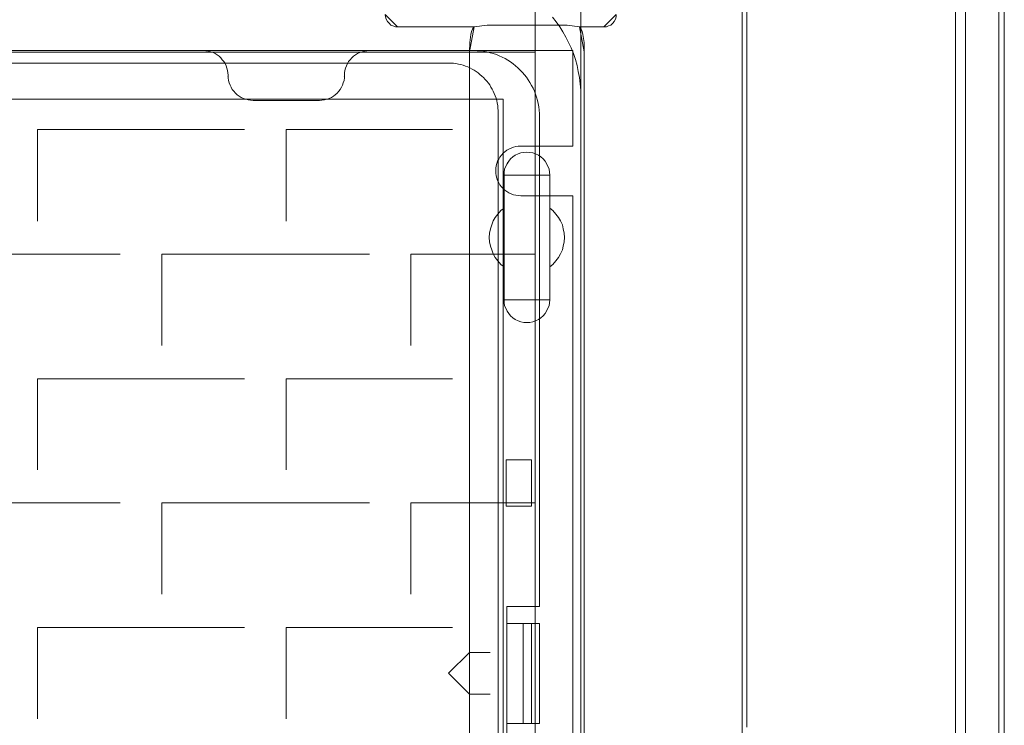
# Model space of a CAD drawing. Header units: millimetres. Extents: x 12819 to 17524, y -4386 to -1138.
# Tile 23 of 94: x 13095 to 13107, y -4235 to -4226. Entities that reach past the tile are written whole.
import ezdxf

# ---------------------------------------------------------------- set-up
doc = ezdxf.new("R2010")
doc.units = ezdxf.units.MM
doc.layers.get('0').update_dxf_attribs({"lineweight": 15})
for name, color, linetype, lineweight in [('30', 7, 'Continuous', 15), ('5', 7, 'Continuous', 15), ('50', 7, 'Continuous', 15), ('60', 7, 'Continuous', 15)]:
    doc.layers.add(name, color=color, linetype=linetype, lineweight=lineweight)

# ---------------------------------------------------------------- blocks, each defined once
blk = doc.blocks.new('*U361')
at = {"layer": '5', "color": 7}
for points in [[(448, -801.193125), (448, -20.806875)], [(443.308474, -20.805885), (443.308474, -801.191862)], [(443.308474, -801.191862), (443.308474, -20.805885)], [(401.137716, -431.704131), (400.983053, -432.012381), (400.828391, -432.217881), (400.57062, -432.423381), (400.312849, -432.526131), (400.055078, -432.628882), (399.745753, -432.628882), (396.807166, -432.628882), (396.910274, -432.731632), (397.013382, -432.937132), (397.116491, -433.194007), (397.219599, -433.553632), (397.374261, -434.529757), (397.374261, -435.660007), (397.374261, -498.748526), (397.374261, -523.254409)], [(383.557744, -743.19085), (383.557744, -435.660007), (383.609298, -434.529757), (383.712406, -433.553632), (383.815515, -433.194007), (383.918623, -432.937132), (384.021731, -432.731632), (384.12484, -432.628882), (374.896643, -432.628882), (374.638872, -432.628882), (374.329547, -432.526131), (374.071777, -432.423381), (373.86556, -432.217881), (373.659343, -432.012381), (373.504681, -431.704131)], [(373.504681, -431.704603), (373.659343, -432.012884), (373.86556, -432.218404), (374.071777, -432.423925), (374.329547, -432.526685), (374.638872, -432.629445), (374.896643, -432.629445), (384.12484, -432.629445), (385.671465, -432.423925), (395.312095, -432.423925), (396.807166, -432.629445), (399.745753, -432.629445), (400.055078, -432.629445), (400.312849, -432.526685), (400.57062, -432.423925), (400.828391, -432.218404), (400.983053, -432.012884), (401.137716, -431.704603)], [(397.374953, -673.217799), (397.374953, -648.763201), (397.374953, -523.253571), (397.374953, -498.747598), (397.374953, -435.658844), (397.374953, -434.528589), (397.220263, -433.55246), (397.117136, -433.192834), (397.01401, -432.935958), (396.910883, -432.730457), (396.807756, -432.627707), (395.312421, -432.422206), (385.670084, -432.422206), (384.123185, -432.627707), (384.020058, -432.730457), (383.916932, -432.935958), (383.813805, -433.192834), (383.710679, -433.55246), (383.607552, -434.528589), (383.555989, -435.658844), (383.555989, -743.190831)]]:
    blk.add_lwpolyline(points, dxfattribs=at)
at = {"layer": '5', "color": 59}
for points in [[(443.306212, -20.807247), (443.306212, -801.192753), (443.306212, -20.807247)], [(447.997738, -20.807247), (447.997738, -780.797732), (447.997738, -20.807247)]]:
    blk.add_lwpolyline(points, close=True, dxfattribs=at)
at = {"layer": '5', "color": 7}
for points in [[(373.401572, -431.138225), (373.453132, -431.446753), (373.504691, -431.70386), (373.65937, -432.012388), (373.865608, -432.218074), (374.071846, -432.423759), (374.329644, -432.526602), (374.639001, -432.629445), (374.896798, -432.629445), (373.401572, -431.138225)], [(399.743336, -432.629445), (400.053161, -432.629445), (400.311349, -432.526602), (400.569537, -432.423759), (400.827724, -432.218074), (400.982637, -432.012388), (401.137549, -431.70386), (401.240824, -431.446753), (401.240824, -431.138225), (399.743336, -432.629445)], [(374.894536, -432.627192), (384.126029, -432.627192), (374.894536, -432.627192)], [(384.126029, -432.627192), (384.022386, -432.730048), (383.918742, -432.93576), (383.815098, -433.1929), (383.711454, -433.552896), (383.607811, -434.530027), (383.555989, -435.661442), (384.126029, -432.627192)], [(384.126029, -432.627192), (384.022386, -432.730048), (383.918742, -432.93576), (383.815098, -433.1929), (383.711454, -433.552896), (383.607811, -434.530027), (383.555989, -435.661442), (384.126029, -432.627192)], [(384.126029, -432.627192), (384.022386, -432.730048), (383.918742, -432.93576), (383.815098, -433.1929), (383.711454, -433.552896), (383.607811, -434.530027), (383.555989, -435.661442), (384.126029, -432.627192)], [(384.126029, -432.627192), (384.022386, -432.730048), (383.918742, -432.93576), (383.815098, -433.1929), (383.711454, -433.552896), (383.607811, -434.530027), (383.555989, -435.661442), (384.126029, -432.627192)], [(384.126029, -432.627192), (384.022386, -432.730048), (383.918742, -432.93576), (383.815098, -433.1929), (383.711454, -433.552896), (383.607811, -434.530027), (383.555989, -435.661442), (384.126029, -432.627192)], [(384.126029, -432.627192), (384.022386, -432.730048), (383.918742, -432.93576), (383.815098, -433.1929), (383.711454, -433.552896), (383.607811, -434.530027), (383.555989, -435.661442), (384.126029, -432.627192)], [(384.126029, -432.627192), (384.022386, -432.730048), (383.918742, -432.93576), (383.815098, -433.1929), (383.711454, -433.552896), (383.607811, -434.530027), (383.555989, -435.661442), (384.126029, -432.627192)], [(384.126029, -432.627192), (384.022386, -432.730048), (383.918742, -432.93576), (383.815098, -433.1929), (383.711454, -433.552896), (383.607811, -434.530027), (383.555989, -435.661442), (384.126029, -432.627192)], [(384.126029, -432.627192), (384.022386, -432.730048), (383.918742, -432.93576), (383.815098, -433.1929), (383.711454, -433.552896), (383.607811, -434.530027), (383.555989, -435.661442), (384.126029, -432.627192)], [(384.126029, -432.627192), (384.022386, -432.730048), (383.918742, -432.93576), (383.815098, -433.1929), (383.711454, -433.552896), (383.607811, -434.530027), (383.555989, -435.661442), (384.126029, -432.627192)], [(384.126029, -432.627192), (384.022386, -432.730048), (383.918742, -432.93576), (383.815098, -433.1929), (383.711454, -433.552896), (383.607811, -434.530027), (383.555989, -435.661442), (384.126029, -432.627192)], [(384.126029, -432.627192), (384.022386, -432.730048), (383.918742, -432.93576), (383.815098, -433.1929), (383.711454, -433.552896), (383.607811, -434.530027), (383.555989, -435.661442), (384.126029, -432.627192)], [(384.126029, -432.627192), (384.022386, -432.730048), (383.918742, -432.93576), (383.815098, -433.1929), (383.711454, -433.552896), (383.607811, -434.530027), (383.555989, -435.661442), (384.126029, -432.627192)], [(384.126029, -432.627192), (384.022386, -432.730048), (383.918742, -432.93576), (383.815098, -433.1929), (383.711454, -433.552896), (383.607811, -434.530027), (383.555989, -435.661442), (384.126029, -432.627192)], [(384.126029, -432.627192), (384.022386, -432.730048), (383.918742, -432.93576), (383.815098, -433.1929), (383.711454, -433.552896), (383.607811, -434.530027), (383.555989, -435.661442), (384.126029, -432.627192)], [(384.126029, -432.627192), (384.022386, -432.730048), (383.918742, -432.93576), (383.815098, -433.1929), (383.711454, -433.552896), (383.607811, -434.530027), (383.555989, -435.661442), (384.126029, -432.627192)], [(384.126029, -432.627192), (384.022386, -432.730048), (383.918742, -432.93576), (383.815098, -433.1929), (383.711454, -433.552896), (383.607811, -434.530027), (383.555989, -435.661442), (384.126029, -432.627192)], [(384.126029, -432.627192), (384.022386, -432.730048), (383.918742, -432.93576), (383.815098, -433.1929), (383.711454, -433.552896), (383.607811, -434.530027), (383.555989, -435.661442), (384.126029, -432.627192)], [(384.126029, -432.627192), (384.022386, -432.730048), (383.918742, -432.93576), (383.815098, -433.1929), (383.711454, -433.552896), (383.607811, -434.530027), (383.555989, -435.661442), (384.126029, -432.627192)], [(384.126029, -432.627192), (384.022386, -432.730048), (383.918742, -432.93576), (383.815098, -433.1929), (383.711454, -433.552896), (383.607811, -434.530027), (383.555989, -435.661442), (384.126029, -432.627192)], [(384.126029, -432.627192), (384.022386, -432.730048), (383.918742, -432.93576), (383.815098, -433.1929), (383.711454, -433.552896), (383.607811, -434.530027), (383.555989, -435.661442), (384.126029, -432.627192)], [(384.123767, -432.629445), (385.673283, -432.422206), (384.123767, -432.629445)], [(384.123767, -432.627192), (384.123767, -432.627192), (384.123767, -432.627192)], [(395.311948, -432.422206), (385.671021, -432.422206), (395.311948, -432.422206)], [(395.309686, -432.422206), (396.807174, -432.629445), (395.309686, -432.422206)], [(397.374953, -435.661442), (397.374953, -434.530027), (397.219487, -433.552896), (397.115843, -433.1929), (397.012199, -432.93576), (396.908556, -432.730048), (396.804912, -432.627192), (397.374953, -435.661442)], [(396.804912, -432.627192), (396.804912, -432.627192), (396.804912, -432.627192)], [(397.374953, -435.661442), (397.374953, -434.530027), (397.219487, -433.552896), (397.115843, -433.1929), (397.012199, -432.93576), (396.908556, -432.730048), (396.804912, -432.627192), (397.374953, -435.661442)], [(397.374953, -435.661442), (397.374953, -434.530027), (397.219487, -433.552896), (397.115843, -433.1929), (397.012199, -432.93576), (396.908556, -432.730048), (396.804912, -432.627192), (397.374953, -435.661442)], [(397.374953, -435.661442), (397.374953, -434.530027), (397.219487, -433.552896), (397.115843, -433.1929), (397.012199, -432.93576), (396.908556, -432.730048), (396.804912, -432.627192), (397.374953, -435.661442)], [(397.374953, -435.661442), (397.374953, -434.530027), (397.219487, -433.552896), (397.115843, -433.1929), (397.012199, -432.93576), (396.908556, -432.730048), (396.804912, -432.627192), (397.374953, -435.661442)], [(397.374953, -435.661442), (397.374953, -434.530027), (397.219487, -433.552896), (397.115843, -433.1929), (397.012199, -432.93576), (396.908556, -432.730048), (396.804912, -432.627192), (397.374953, -435.661442)], [(397.374953, -435.661442), (397.374953, -434.530027), (397.219487, -433.552896), (397.115843, -433.1929), (397.012199, -432.93576), (396.908556, -432.730048), (396.804912, -432.627192), (397.374953, -435.661442)], [(397.374953, -435.661442), (397.374953, -434.530027), (397.219487, -433.552896), (397.115843, -433.1929), (397.012199, -432.93576), (396.908556, -432.730048), (396.804912, -432.627192), (397.374953, -435.661442)], [(397.374953, -435.661442), (397.374953, -434.530027), (397.219487, -433.552896), (397.115843, -433.1929), (397.012199, -432.93576), (396.908556, -432.730048), (396.804912, -432.627192), (397.374953, -435.661442)], [(397.374953, -435.661442), (397.374953, -434.530027), (397.219487, -433.552896), (397.115843, -433.1929), (397.012199, -432.93576), (396.908556, -432.730048), (396.804912, -432.627192), (397.374953, -435.661442)], [(397.374953, -435.661442), (397.374953, -434.530027), (397.219487, -433.552896), (397.115843, -433.1929), (397.012199, -432.93576), (396.908556, -432.730048), (396.804912, -432.627192), (397.374953, -435.661442)], [(397.374953, -435.661442), (397.374953, -434.530027), (397.219487, -433.552896), (397.115843, -433.1929), (397.012199, -432.93576), (396.908556, -432.730048), (396.804912, -432.627192), (397.374953, -435.661442)], [(397.374953, -435.661442), (397.374953, -434.530027), (397.219487, -433.552896), (397.115843, -433.1929), (397.012199, -432.93576), (396.908556, -432.730048), (396.804912, -432.627192), (397.374953, -435.661442)], [(397.374953, -435.661442), (397.374953, -434.530027), (397.219487, -433.552896), (397.115843, -433.1929), (397.012199, -432.93576), (396.908556, -432.730048), (396.804912, -432.627192), (397.374953, -435.661442)], [(397.374953, -435.661442), (397.374953, -434.530027), (397.219487, -433.552896), (397.115843, -433.1929), (397.012199, -432.93576), (396.908556, -432.730048), (396.804912, -432.627192), (397.374953, -435.661442)], [(397.374953, -435.661442), (397.374953, -434.530027), (397.219487, -433.552896), (397.115843, -433.1929), (397.012199, -432.93576), (396.908556, -432.730048), (396.804912, -432.627192), (397.374953, -435.661442)], [(397.374953, -435.661442), (397.374953, -434.530027), (397.219487, -433.552896), (397.115843, -433.1929), (397.012199, -432.93576), (396.908556, -432.730048), (396.804912, -432.627192), (397.374953, -435.661442)], [(397.374953, -435.661442), (397.374953, -434.530027), (397.219487, -433.552896), (397.115843, -433.1929), (397.012199, -432.93576), (396.908556, -432.730048), (396.804912, -432.627192), (397.374953, -435.661442)], [(397.374953, -435.661442), (397.374953, -434.530027), (397.219487, -433.552896), (397.115843, -433.1929), (397.012199, -432.93576), (396.908556, -432.730048), (396.804912, -432.627192), (397.374953, -435.661442)], [(397.374953, -435.661442), (397.374953, -434.530027), (397.219487, -433.552896), (397.115843, -433.1929), (397.012199, -432.93576), (396.908556, -432.730048), (396.804912, -432.627192), (397.374953, -435.661442)], [(397.374953, -435.661442), (397.374953, -434.530027), (397.219487, -433.552896), (397.115843, -433.1929), (397.012199, -432.93576), (396.908556, -432.730048), (396.804912, -432.627192), (397.374953, -435.661442)], [(396.804912, -432.627192), (399.745598, -432.627192), (396.804912, -432.627192)], [(383.555989, -743.19061), (383.555989, -435.659189), (383.555989, -743.19061)], [(383.555989, -435.659189), (383.555989, -435.659189), (383.555989, -435.659189)], [(397.372691, -435.659189), (397.372691, -498.749951), (397.372691, -435.659189)], [(397.372691, -435.659189), (397.372691, -435.659189), (397.372691, -435.659189)], [(389.074351, -467.87209), (388.764962, -467.666567), (388.507138, -467.461044), (388.300879, -467.15276), (388.094619, -466.895857), (387.939925, -466.536192), (387.78523, -466.227908), (387.733666, -465.868243), (387.733666, -465.508578), (387.733666, -461.552265), (387.321147, -461.243981), (386.960193, -460.832936), (386.650804, -460.42189), (386.39298, -459.959464), (386.238285, -459.497038), (386.083591, -459.034612), (385.980461, -458.520805), (385.928896, -458.006998), (385.980461, -457.493191), (386.083591, -456.979384), (386.238285, -456.465578), (386.39298, -456.003151), (386.650804, -455.592106), (386.960193, -455.18106), (387.321147, -454.770015), (387.733666, -454.461731), (387.733666, -450.505418), (387.733666, -450.145753), (387.78523, -449.786089), (387.939925, -449.426424), (388.094619, -449.11814), (388.300879, -448.809856), (388.507138, -448.552952), (388.764962, -448.296049), (389.074351, -448.090526), (389.435305, -447.936384), (389.744694, -447.833623), (390.105648, -447.782242), (390.466602, -447.730861), (390.827556, -447.782242), (391.188509, -447.833623), (391.497898, -447.936384), (391.858852, -448.090526), (392.168241, -448.296049), (392.426065, -448.552952), (392.68389, -448.809856), (392.838584, -449.11814), (392.993279, -449.426424), (393.147973, -449.786089), (393.199538, -450.145753), (393.251103, -450.505418), (393.251103, -454.461731), (393.612057, -454.770015), (393.97301, -455.18106), (394.282399, -455.592106), (394.540224, -456.003151), (394.746483, -456.465578), (394.849613, -456.979384), (394.952742, -457.493191), (395.004307, -458.006998), (394.952742, -458.520805), (394.849613, -459.034612), (394.746483, -459.497038), (394.540224, -459.959464), (394.282399, -460.42189), (393.97301, -460.832936), (393.612057, -461.243981), (393.251103, -461.552265), (393.251103, -465.508578), (393.199538, -465.868243), (393.147973, -466.227908), (392.993279, -466.536192), (392.838584, -466.895857), (392.68389, -467.15276), (392.426065, -467.461044), (392.168241, -467.666567), (391.858852, -467.87209), (391.497898, -468.026232), (391.188509, -468.180374), (390.827556, -468.231755), (390.466602, -468.231755), (390.105648, -468.231755), (389.744694, -468.180374), (389.435305, -468.026232), (389.074351, -467.87209)], [(391.858852, -448.090526), (391.497898, -447.936384), (391.188509, -447.833623), (390.827556, -447.782242), (390.466602, -447.730861), (390.105648, -447.782242), (389.744694, -447.833623), (389.435305, -447.936384), (389.074351, -448.090526), (388.764962, -448.296049), (388.507138, -448.552952), (388.300879, -448.809856), (388.094619, -449.11814), (387.939925, -449.426424), (387.78523, -449.786089), (387.733666, -450.145753), (387.733666, -450.505418), (387.733666, -454.461731), (387.321147, -454.770015), (386.960193, -455.18106), (386.650804, -455.592106), (386.39298, -456.003151), (386.238285, -456.465578), (386.083591, -456.979384), (385.980461, -457.493191), (385.928896, -458.006998), (385.980461, -458.520805), (386.083591, -459.034612), (386.238285, -459.497038), (386.39298, -459.959464), (386.650804, -460.42189), (386.960193, -460.832936), (387.321147, -461.243981), (387.733666, -461.552265), (387.733666, -465.508578), (387.733666, -465.868243), (387.78523, -466.227908), (387.939925, -466.536192), (388.094619, -466.895857), (388.300879, -467.15276), (388.507138, -467.461044), (388.764962, -467.666567), (389.074351, -467.87209), (389.435305, -468.026232), (389.744694, -468.180374), (390.105648, -468.231755), (390.466602, -468.231755), (390.827556, -468.231755), (391.188509, -468.180374), (391.497898, -468.026232), (391.858852, -467.87209), (392.168241, -467.666567), (392.426065, -467.461044), (392.68389, -467.15276), (392.838584, -466.895857), (392.993279, -466.536192), (393.147973, -466.227908), (393.199538, -465.868243), (393.251103, -465.508578), (393.251103, -461.552265), (393.612057, -461.243981), (393.97301, -460.832936), (394.282399, -460.42189), (394.540224, -459.959464), (394.746483, -459.497038), (394.849613, -459.034612), (394.952742, -458.520805), (395.004307, -458.006998), (394.952742, -457.493191), (394.849613, -456.979384), (394.746483, -456.465578), (394.540224, -456.003151), (394.282399, -455.592106), (393.97301, -455.18106), (393.612057, -454.770015), (393.251103, -454.461731), (393.251103, -450.505418), (393.199538, -450.145753), (393.147973, -449.786089), (392.993279, -449.426424), (392.838584, -449.11814), (392.68389, -448.809856), (392.426065, -448.552952), (392.168241, -448.296049), (391.858852, -448.090526)], [(391.858852, -448.090526), (391.497898, -447.936384), (391.188509, -447.833623), (390.827556, -447.782242), (390.466602, -447.730861), (390.105648, -447.782242), (389.744694, -447.833623), (389.435305, -447.936384), (389.074351, -448.090526), (388.764962, -448.296049), (388.507138, -448.552952), (388.300879, -448.809856), (388.094619, -449.11814), (387.939925, -449.426424), (387.78523, -449.786089), (387.733666, -450.145753), (387.733666, -450.505418), (387.733666, -454.461731), (387.321147, -454.770015), (386.960193, -455.18106), (386.650804, -455.592106), (386.39298, -456.003151), (386.238285, -456.465578), (386.083591, -456.979384), (385.980461, -457.493191), (385.928896, -458.006998), (385.980461, -458.520805), (386.083591, -459.034612), (386.238285, -459.497038), (386.39298, -459.959464), (386.650804, -460.42189), (386.960193, -460.832936), (387.321147, -461.243981), (387.733666, -461.552265), (387.733666, -465.508578), (387.733666, -465.868243), (387.78523, -466.227908), (387.939925, -466.536192), (388.094619, -466.895857), (388.300879, -467.15276), (388.507138, -467.461044), (388.764962, -467.666567), (389.074351, -467.87209), (389.435305, -468.026232), (389.744694, -468.180374), (390.105648, -468.231755), (390.466602, -468.231755), (390.827556, -468.231755), (391.188509, -468.180374), (391.497898, -468.026232), (391.858852, -467.87209), (392.168241, -467.666567), (392.426065, -467.461044), (392.68389, -467.15276), (392.838584, -466.895857), (392.993279, -466.536192), (393.147973, -466.227908), (393.199538, -465.868243), (393.251103, -465.508578), (393.251103, -461.552265), (393.612057, -461.243981), (393.97301, -460.832936), (394.282399, -460.42189), (394.540224, -459.959464), (394.746483, -459.497038), (394.849613, -459.034612), (394.952742, -458.520805), (395.004307, -458.006998), (394.952742, -457.493191), (394.849613, -456.979384), (394.746483, -456.465578), (394.540224, -456.003151), (394.282399, -455.592106), (393.97301, -455.18106), (393.612057, -454.770015), (393.251103, -454.461731), (393.251103, -450.505418), (393.199538, -450.145753), (393.147973, -449.786089), (392.993279, -449.426424), (392.838584, -449.11814), (392.68389, -448.809856), (392.426065, -448.552952), (392.168241, -448.296049), (391.858852, -448.090526)], [(393.251206, -450.508314), (393.199622, -450.148274), (393.148038, -449.788234), (392.993288, -449.428194), (392.838537, -449.119588), (392.683786, -448.810982), (392.425868, -448.55381), (392.167951, -448.296639), (391.858449, -448.090901), (391.497364, -447.936598), (391.187863, -447.83373), (390.826778, -447.782295), (390.465693, -447.730861), (390.104608, -447.782295), (389.743523, -447.83373), (389.434021, -447.936598), (389.072936, -448.090901), (388.763435, -448.296639), (388.505517, -448.55381), (388.299183, -448.810982), (388.092848, -449.119588), (387.938098, -449.428194), (387.783347, -449.788234), (387.731763, -450.148274), (387.731763, -450.508314), (393.251206, -450.508314)], [(387.731763, -454.463876), (387.731763, -450.506062), (387.731763, -454.463876)], [(393.248943, -450.506062), (393.248943, -454.463876), (393.248943, -450.506062)], [(387.734025, -454.461624), (387.321424, -454.769936), (386.960399, -455.181019), (386.650948, -455.592101), (386.393072, -456.003184), (386.238347, -456.465652), (386.083622, -456.979506), (385.980471, -457.493359), (385.928896, -458.007213), (385.980471, -458.521066), (386.083622, -459.03492), (386.238347, -459.497388), (386.393072, -459.959856), (386.650948, -460.422324), (386.960399, -460.833407), (387.321424, -461.24449), (387.734025, -461.552802), (387.734025, -454.461624)], [(393.248943, -461.552802), (393.610342, -461.24449), (393.97174, -460.833407), (394.28151, -460.422324), (394.539652, -459.959856), (394.746165, -459.497388), (394.849422, -459.03492), (394.952679, -458.521066), (395.004307, -458.007213), (394.952679, -457.493359), (394.849422, -456.979506), (394.746165, -456.465652), (394.539652, -456.003184), (394.28151, -455.592101), (393.97174, -455.181019), (393.610342, -454.769936), (393.248943, -454.461624), (393.248943, -461.552802)], [(387.731763, -465.510616), (387.731763, -461.550549), (387.731763, -465.510616)], [(393.248943, -461.550549), (393.248943, -465.510616), (393.248943, -461.550549)], [(387.731763, -465.508364), (387.731763, -465.868057), (387.783347, -466.22775), (387.938098, -466.536058), (388.092848, -466.895751), (388.299183, -467.152675), (388.505517, -467.460984), (388.763435, -467.666522), (389.072936, -467.872061), (389.434021, -468.026216), (389.743523, -468.18037), (390.104608, -468.231755), (390.465693, -468.231755), (390.826778, -468.231755), (391.187863, -468.18037), (391.497364, -468.026216), (391.858449, -467.872061), (392.167951, -467.666522), (392.425868, -467.460984), (392.683786, -467.152675), (392.838537, -466.895751), (392.993288, -466.536058), (393.148038, -466.22775), (393.199622, -465.868057), (393.251206, -465.508364), (387.731763, -465.508364)], [(397.372691, -498.747698), (397.372691, -523.25371), (397.372691, -498.747698)]]:
    blk.add_lwpolyline(points, close=True, dxfattribs=at)
at = {"layer": '50', "color": 7}
for points in [[(447.350787, -799.818634), (447.350787, -21.872151)], [(442.134462, -799.825272), (442.134462, -21.86776)], [(416.410242, -736.347532), (416.410242, -423.741994)], [(56.293786, -87.015604), (391.450601, -87.015604), (391.450601, -733.909907), (56.293786, -733.909907), (56.293786, -87.015604)], [(391.450601, -435.688473), (56.293786, -435.688473), (56.293786, -385.237038), (391.450601, -385.237038), (391.450601, -435.688473)], [(60.130251, -727.316553), (387.614136, -727.316553), (387.614136, -441.356009), (60.130251, -441.356009), (60.130251, -727.316553)]]:
    blk.add_lwpolyline(points, dxfattribs=at)
blk = doc.blocks.new('*U362')
at = {"layer": '60', "color": 7}
for points in [[(416.964448, -516.969958), (416.964448, -423.965666)], [(50.996026, -410.997747), (396.967781, -410.997747), (396.967781, -751.000367), (50.996026, -751.000367), (50.996026, -410.997747)], [(396.967781, -721.06245), (396.967781, -441.062305), (396.967781, -440.302467), (396.891843, -439.517302), (396.815905, -438.757464), (396.66403, -438.022954), (396.512155, -437.288445), (396.309655, -436.579263), (396.081842, -435.870081), (395.803404, -435.186227), (395.499654, -434.527702), (395.170591, -433.869176), (394.816215, -433.235978), (394.436527, -432.628108), (394.006214, -432.045565), (393.575901, -431.488351)]]:
    blk.add_lwpolyline(points, dxfattribs=at)
blk = doc.blocks.new('*U383')
at = {"layer": '50', "color": 59}
blk.add_lwpolyline([(64.021731, -435.499255), (384.041269, -435.499255), (384.46127, -435.520405), (384.860271, -435.541556), (385.259271, -435.583857), (385.658272, -435.66846), (386.036273, -435.753063), (386.414273, -435.858816), (386.792274, -435.98572), (387.149275, -436.133774), (387.506275, -436.281829), (387.842276, -436.472185), (388.178276, -436.662541), (388.493277, -436.874048), (388.808277, -437.085554), (389.102278, -437.318212), (389.396278, -437.572019), (389.669279, -437.846978), (389.942279, -438.121937), (390.19428, -438.418046), (390.42528, -438.714155), (390.63528, -439.031415), (390.845281, -439.348675), (391.034281, -439.687086), (391.223281, -440.025496), (391.370282, -440.385057), (391.517282, -440.744619), (391.643282, -441.125331), (391.748282, -441.506043), (391.832282, -441.886754), (391.916283, -442.288617), (391.958283, -442.69048), (391.979283, -443.092342), (392.000283, -443.515355), (392.000283, -502.46225), (388.052276, -502.46225), (388.052276, -518.536753)], dxfattribs=at)
at = {"layer": '50', "color": 7}
for points in [[(64.021731, -435.499255), (384.041269, -435.499255), (384.46127, -435.520405), (384.860271, -435.541556), (385.259271, -435.583857), (385.658272, -435.66846), (386.036273, -435.753063), (386.414273, -435.858816), (386.792274, -435.98572), (387.149275, -436.133774), (387.506275, -436.281829), (387.842276, -436.472185), (388.178276, -436.662541), (388.493277, -436.874048), (388.808277, -437.085554), (389.102278, -437.318212), (389.396278, -437.572019), (389.669279, -437.846978), (389.942279, -438.121937), (390.19428, -438.418046), (390.42528, -438.714155), (390.63528, -439.031415), (390.845281, -439.348675), (391.034281, -439.687086), (391.223281, -440.025496), (391.370282, -440.385057), (391.517282, -440.744619), (391.643282, -441.125331), (391.748282, -441.506043), (391.832282, -441.886754), (391.916283, -442.288617), (391.958283, -442.69048), (391.979283, -443.092342), (392.000283, -443.515355), (392.000283, -502.46225), (388.052276, -502.46225), (388.052276, -518.536753)], [(387.023737, -577.950308), (387.023737, -443.048695), (387.023737, -442.731429), (386.981736, -442.435313), (386.960736, -442.118047), (386.897736, -441.821932), (386.834736, -441.525817), (386.750735, -441.229702), (386.645735, -440.954737), (386.540734, -440.679773), (386.414734, -440.404809), (386.288733, -440.150996), (386.141733, -439.897183), (385.994732, -439.64337), (385.826731, -439.410708), (385.63773, -439.178046), (385.448729, -438.966536), (385.259729, -438.755025), (385.049728, -438.564665), (384.818727, -438.374305), (384.587726, -438.183946), (384.356725, -438.014737), (384.104723, -437.866679), (383.873722, -437.718622), (383.600721, -437.591715), (383.34872, -437.464809), (383.075719, -437.359053), (382.781717, -437.274449), (382.508716, -437.189845), (382.214715, -437.126391), (381.920713, -437.062938), (381.626712, -437.020636), (381.311711, -436.999485), (381.017709, -436.999485), (66.982291, -436.999485)], [(387.023737, -577.950308), (387.023737, -443.048695), (387.023737, -442.731429), (386.981736, -442.435313), (386.960736, -442.118047), (386.897736, -441.821932), (386.834736, -441.525817), (386.750735, -441.229702), (386.645735, -440.954737), (386.540734, -440.679773), (386.414734, -440.404809), (386.288733, -440.150996), (386.141733, -439.897183), (385.994732, -439.64337), (385.826731, -439.410708), (385.63773, -439.178046), (385.448729, -438.966536), (385.259729, -438.755025), (385.049728, -438.564665), (384.818727, -438.374305), (384.587726, -438.183946), (384.356725, -438.014737), (384.104723, -437.866679), (383.873722, -437.718622), (383.600721, -437.591715), (383.34872, -437.464809), (383.075719, -437.359053), (382.781717, -437.274449), (382.508716, -437.189845), (382.214715, -437.126391), (381.920713, -437.062938), (381.626712, -437.020636), (381.311711, -436.999485), (381.017709, -436.999485), (66.982291, -436.999485)], [(391.03438, -484.799612), (387.987377, -484.799612), (387.987377, -490.343255), (391.03438, -490.343255), (391.03438, -484.799612)], [(388.050715, -504.471549), (390.00514, -504.471549), (390.00514, -516.527453), (388.050715, -516.527453), (388.050715, -504.471549)], [(390.002878, -504.471549), (391.03438, -504.471549), (391.03438, -516.527453), (390.002878, -516.527453), (390.002878, -504.471549)], [(391.032118, -504.471549), (392.000283, -504.471549), (392.000283, -516.527453), (391.032118, -516.527453), (391.032118, -504.471549)], [(386.057834, -513.017906), (383.536761, -513.017906), (381.015688, -510.457175), (383.536761, -507.981097), (386.057834, -507.981097)]]:
    blk.add_lwpolyline(points, dxfattribs=at)
for points in [[(388.050715, -504.471549), (390.00514, -504.471549), (390.00514, -516.527453), (388.050715, -516.527453), (388.050715, -504.471549)], [(390.002878, -504.471549), (391.03438, -504.471549), (391.03438, -516.527453), (390.002878, -516.527453), (390.002878, -504.471549)], [(391.032118, -504.471549), (392.000283, -504.471549), (392.000283, -516.527453), (391.032118, -516.527453), (391.032118, -504.471549)]]:
    blk.add_lwpolyline(points, close=True, dxfattribs=at)
blk = doc.blocks.new('*U384')
at = {"layer": '30', "color": 7}
for points in [[(395.999616, -567.943752), (395.999616, -452.990706), (389.74313, -452.990706), (389.420631, -452.969192), (389.119632, -452.926162), (388.840132, -452.861618), (388.560633, -452.754045), (388.302633, -452.624956), (388.044634, -452.474353), (387.808135, -452.302236), (387.593135, -452.108604), (387.399635, -451.893457), (387.227636, -451.656795), (387.077136, -451.420133), (386.948136, -451.140442), (386.862137, -450.860751), (386.776137, -450.58106), (386.733137, -450.279854), (386.711637, -449.978648), (386.733137, -449.677442), (386.776137, -449.376237), (386.862137, -449.096545), (386.948136, -448.816854), (387.077136, -448.558678), (387.227636, -448.322016), (387.399635, -448.085355), (387.593135, -447.870208), (387.808135, -447.676575), (388.044634, -447.504458), (388.302633, -447.353855), (388.560633, -447.246281), (388.840132, -447.138708), (389.119632, -447.052649), (389.420631, -447.009619), (389.74313, -447.009619), (395.999616, -447.009619), (395.999616, -435.499255), (371.511171, -435.499255), (371.188672, -435.520769), (370.887672, -435.563799), (370.608173, -435.649858), (370.328674, -435.735916), (370.070674, -435.865005), (369.812675, -436.015607), (369.576175, -436.187725), (369.361176, -436.381357), (369.167676, -436.596504), (368.995677, -436.833166), (368.845177, -437.069828), (368.716177, -437.328004), (368.630177, -437.607695), (368.544178, -437.887386), (368.501178, -438.167078), (368.479678, -438.468283), (368.479678, -438.791004), (368.436678, -439.09221), (368.350678, -439.371901), (368.243178, -439.651592), (368.114178, -439.909768), (367.963679, -440.167945), (367.791679, -440.404606), (367.59818, -440.619753), (367.38318, -440.813386), (367.168181, -440.985503), (366.910181, -441.136106), (366.652182, -441.265194), (366.372682, -441.351253), (366.071683, -441.437312), (365.770684, -441.480341), (365.469684, -441.501856), (357.493202, -441.501856), (357.170703, -441.480341), (356.869704, -441.437312), (356.590204, -441.351253), (356.310705, -441.265194), (356.052705, -441.136106), (355.794706, -440.985503), (355.558206, -440.813386), (355.343207, -440.619753), (355.149707, -440.404606), (354.977708, -440.167945), (354.827208, -439.909768), (354.698208, -439.651592), (354.590709, -439.371901), (354.526209, -439.09221), (354.483209, -438.791004), (354.461709, -438.468283), (354.440209, -438.167078), (354.397209, -437.887386), (354.332709, -437.607695), (354.225209, -437.328004), (354.09621, -437.069828), (353.94571, -436.833166), (353.77371, -436.596504), (353.580211, -436.381357), (353.386711, -436.187725), (353.150212, -436.015607), (352.913712, -435.865005), (352.655713, -435.735916), (352.376214, -435.649858), (352.096714, -435.563799), (351.795715, -435.520769), (351.494716, -435.499255), (96.505284, -435.499255)], [(395.999616, -567.943752), (395.999616, -452.990706), (389.74313, -452.990706), (389.420631, -452.969192), (389.119632, -452.926162), (388.840132, -452.861618), (388.560633, -452.754045), (388.302633, -452.624956), (388.044634, -452.474353), (387.808135, -452.302236), (387.593135, -452.108604), (387.399635, -451.893457), (387.227636, -451.656795), (387.077136, -451.420133), (386.948136, -451.140442), (386.862137, -450.860751), (386.776137, -450.58106), (386.733137, -450.279854), (386.711637, -449.978648), (386.711637, -449.978648), (386.733137, -449.677442), (386.776137, -449.376237), (386.862137, -449.096545), (386.948136, -448.816854), (387.077136, -448.558678), (387.227636, -448.322016), (387.399635, -448.085355), (387.593135, -447.870208), (387.808135, -447.676575), (388.044634, -447.504458), (388.302633, -447.353855), (388.560633, -447.246281), (388.840132, -447.138708), (389.119632, -447.052649), (389.420631, -447.009619), (389.74313, -447.009619), (389.74313, -447.009619), (395.999616, -447.009619), (395.999616, -435.499255), (371.511171, -435.499255), (371.188672, -435.520769), (370.887672, -435.563799), (370.608173, -435.649858), (370.328674, -435.735916), (370.070674, -435.865005), (369.812675, -436.015607), (369.576175, -436.187725), (369.361176, -436.381357), (369.167676, -436.596504), (368.995677, -436.833166), (368.845177, -437.069828), (368.716177, -437.328004), (368.630177, -437.607695), (368.544178, -437.887386), (368.501178, -438.167078), (368.479678, -438.468283), (368.479678, -438.468283), (368.479678, -438.791004), (368.436678, -439.09221), (368.350678, -439.371901), (368.243178, -439.651592), (368.114178, -439.909768), (367.963679, -440.167945), (367.791679, -440.404606), (367.59818, -440.619753), (367.38318, -440.813386), (367.168181, -440.985503), (366.910181, -441.136106), (366.652182, -441.265194), (366.372682, -441.351253), (366.071683, -441.437312), (365.770684, -441.480341), (365.469684, -441.501856), (365.469684, -441.501856), (357.493202, -441.501856), (357.170703, -441.480341), (356.869704, -441.437312), (356.590204, -441.351253), (356.310705, -441.265194), (356.052705, -441.136106), (355.794706, -440.985503), (355.558206, -440.813386), (355.343207, -440.619753), (355.149707, -440.404606), (354.977708, -440.167945), (354.827208, -439.909768), (354.698208, -439.651592), (354.590709, -439.371901), (354.526209, -439.09221), (354.483209, -438.791004), (354.461709, -438.468283), (354.461709, -438.468283), (354.440209, -438.167078), (354.397209, -437.887386), (354.332709, -437.607695), (354.225209, -437.328004), (354.09621, -437.069828), (353.94571, -436.833166), (353.77371, -436.596504), (353.580211, -436.381357), (353.386711, -436.187725), (353.150212, -436.015607), (352.913712, -435.865005), (352.655713, -435.735916), (352.376214, -435.649858), (352.096714, -435.563799), (351.795715, -435.520769), (351.494716, -435.499255), (351.494716, -435.499255), (96.505284, -435.499255)], [(354.352711, -438.639376), (354.352711, -438.639376)], [(368.370737, -438.639376), (368.370737, -438.639376)], [(331.499053, -456.024927), (331.499053, -445.00747), (356.463219, -445.00747)], [(361.469172, -456.024927), (361.469172, -445.00747), (381.48846, -445.00747)], [(316.492504, -471.020471), (316.492504, -460.003014), (341.477028, -460.003014)], [(346.482981, -471.020471), (346.482981, -460.003014), (371.512747, -460.003014)], [(376.475721, -471.020471), (376.475721, -460.003014), (391.464173, -460.003014)], [(331.499053, -485.973215), (331.499053, -475.021085), (356.463219, -475.021085)], [(361.469172, -485.973215), (361.469172, -475.021085), (381.48846, -475.021085)], [(316.492504, -500.96876), (316.492504, -489.951303), (341.477028, -489.951303)], [(346.482981, -500.96876), (346.482981, -489.951303), (371.512747, -489.951303)], [(376.475721, -500.96876), (376.475721, -489.951303), (391.464173, -489.951303)], [(331.499053, -515.98683), (331.499053, -504.969373), (356.463219, -504.969373)], [(361.469172, -515.98683), (361.469172, -504.969373), (381.48846, -504.969373)]]:
    blk.add_lwpolyline(points, dxfattribs=at)

msp = doc.modelspace()

# ---------------------------------------------------------------- block references
at = {"xscale": 0.1000000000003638, "yscale": 0.1000000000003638, "zscale": 0.1000000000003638}
for name in ['*U361', '*U362', '*U384', '*U383']:
    msp.add_blockref(name, (13061.94, -4183.013), dxfattribs=at)

doc.saveas('drawing.dxf')
